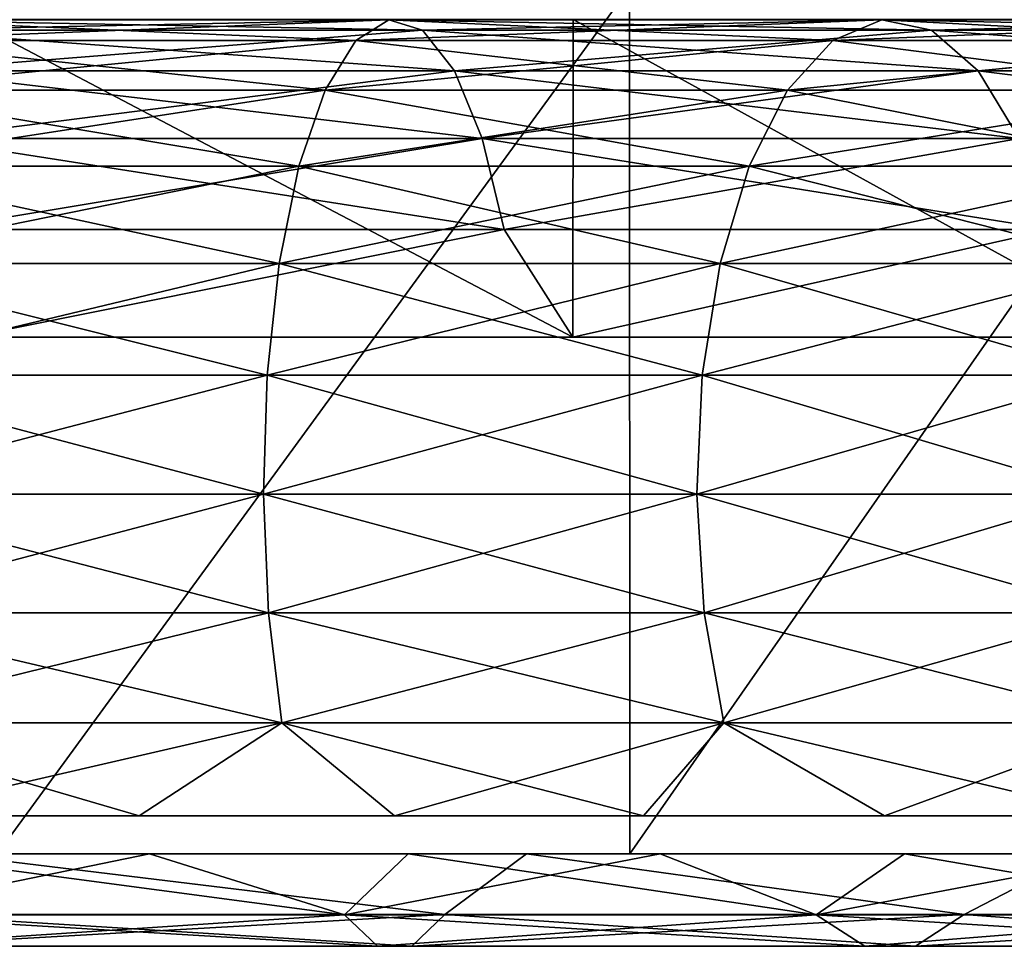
# Model space of a CAD drawing. Header units: millimetres. Extents: x -27 to 78, y -1 to 325.
# Tile 29 of 128: x 4.17 to 10.31, y -0.58 to 5.2. Entities that reach past the tile are written whole.
import ezdxf

# ---------------------------------------------------------------- set-up
doc = ezdxf.new("R2010")
doc.units = ezdxf.units.MM
doc.header["$LTSCALE"] = 65.185185
for name, color, linetype in [('224', 7, 'CONTINUOUS'), ('231', 7, 'CONTINUOUS'), ('233', 7, 'CONTINUOUS'), ('82', 7, 'CONTINUOUS'), ('85', 7, 'CONTINUOUS'), ('97', 7, 'CONTINUOUS'), ('98', 7, 'CONTINUOUS')]:
    doc.layers.add(name, color=color, linetype=linetype)

msp = doc.modelspace()

# ---------------------------------------------------------------- linework, layer by layer
at = {"layer": '224', "color": 7, "linetype": 'CONTINUOUS', "true_color": 0x96918c}
for points in [[(4.9804, 0, 20.7441), (3.3375, 0, 21.0709), (4.9804, 0, -20.7441), (4.9804, 0, 20.7441)], [(4.9804, 0, -20.7441), (3.3375, 0, 21.0709), (3.3375, 0, -21.0709), (4.9804, 0, -20.7441)], [(6.5926, 0, 20.2894), (4.9804, 0, 20.7441), (6.5926, 0, -20.2894), (6.5926, 0, 20.2894)], [(6.5926, 0, -20.2894), (4.9804, 0, 20.7441), (4.9804, 0, -20.7441), (6.5926, 0, -20.2894)], [(8.164, 0, 19.7097), (6.5926, 0, 20.2894), (8.164, 0, -19.7097), (8.164, 0, 19.7097)], [(8.164, 0, -19.7097), (6.5926, 0, 20.2894), (6.5926, 0, -20.2894), (8.164, 0, -19.7097)], [(9.6852, 0, 19.0084), (8.164, 0, 19.7097), (9.6852, 0, -19.0084), (9.6852, 0, 19.0084)], [(9.6852, 0, -19.0084), (8.164, 0, 19.7097), (8.164, 0, -19.7097), (9.6852, 0, -19.0084)], [(11.1466, 0, 18.19), (9.6852, 0, 19.0084), (11.1466, 0, -18.19), (11.1466, 0, 18.19)], [(11.1466, 0, -18.19), (9.6852, 0, 19.0084), (9.6852, 0, -19.0084), (11.1466, 0, -18.19)]]:
    msp.add_3dface(points, dxfattribs=at)
at = {"layer": '231', "color": 7, "linetype": 'CONTINUOUS', "true_color": 0x96918c}
for points in [[(3.3375, 0, 21.0709), (4.9804, 0, 20.7441), (3.1294, -0.379, 21.7657), (3.3375, 0, 21.0709)], [(3.1294, -0.379, 21.7657), (4.9804, 0, 20.7441), (6.1952, -0.379, 21.0988), (3.1294, -0.379, 21.7657)], [(6.1952, -0.379, -21.0988), (3.3375, 0, -21.0709), (3.1294, -0.379, -21.7657), (6.1952, -0.379, -21.0988)], [(4.9804, 0, -20.7441), (3.3375, 0, -21.0709), (6.1952, -0.379, -21.0988), (4.9804, 0, -20.7441)], [(3.4458, -0.3781, -23.9661), (3.7064, 0, -24.5886), (6.8215, -0.3781, -23.2318), (3.4458, -0.3781, -23.9661)], [(6.8215, -0.3781, 23.2318), (3.7064, 0, 24.5886), (3.4458, -0.3781, 23.9661), (6.8215, -0.3781, 23.2318)], [(3.7064, 0, -24.5886), (7.3296, 0, -23.7615), (6.8215, -0.3781, -23.2318), (3.7064, 0, -24.5886)], [(7.3296, 0, 23.7615), (3.7064, 0, 24.5886), (6.8215, -0.3781, 23.2318), (7.3296, 0, 23.7615)], [(4.9804, 0, 20.7441), (6.5926, 0, 20.2894), (6.1952, -0.379, 21.0988), (4.9804, 0, 20.7441)], [(6.5926, 0, -20.2894), (4.9804, 0, -20.7441), (6.1952, -0.379, -21.0988), (6.5926, 0, -20.2894)], [(6.5926, 0, 20.2894), (8.164, 0, 19.7097), (6.1952, -0.379, 21.0988), (6.5926, 0, 20.2894)], [(6.1952, -0.379, 21.0988), (8.164, 0, 19.7097), (9.1348, -0.379, 20.0024), (6.1952, -0.379, 21.0988)], [(9.1348, -0.379, -20.0024), (6.5926, 0, -20.2894), (6.1952, -0.379, -21.0988), (9.1348, -0.379, -20.0024)], [(8.164, 0, -19.7097), (6.5926, 0, -20.2894), (9.1348, -0.379, -20.0024), (8.164, 0, -19.7097)], [(6.8215, -0.3781, -23.2318), (7.3296, 0, -23.7615), (10.0583, -0.3781, -22.0245), (6.8215, -0.3781, -23.2318)], [(10.0583, -0.3781, 22.0245), (7.3296, 0, 23.7615), (6.8215, -0.3781, 23.2318), (10.0583, -0.3781, 22.0245)], [(7.3296, 0, -23.7615), (10.789, 0, -22.4038), (10.0583, -0.3781, -22.0245), (7.3296, 0, -23.7615)], [(10.789, 0, 22.4038), (7.3296, 0, 23.7615), (10.0583, -0.3781, 22.0245), (10.789, 0, 22.4038)], [(8.164, 0, 19.7097), (9.6852, 0, 19.0084), (9.1348, -0.379, 20.0024), (8.164, 0, 19.7097)], [(9.6852, 0, -19.0084), (8.164, 0, -19.7097), (9.1348, -0.379, -20.0024), (9.6852, 0, -19.0084)], [(9.6852, 0, 19.0084), (11.1466, 0, 18.19), (9.1348, -0.379, 20.0024), (9.6852, 0, 19.0084)], [(9.1348, -0.379, 20.0024), (11.1466, 0, 18.19), (11.8885, -0.379, 18.4988), (9.1348, -0.379, 20.0024)], [(11.8885, -0.379, -18.4988), (9.6852, 0, -19.0084), (9.1348, -0.379, -20.0024), (11.8885, -0.379, -18.4988)], [(11.1466, 0, -18.19), (9.6852, 0, -19.0084), (11.8885, -0.379, -18.4988), (11.1466, 0, -18.19)], [(10.0583, -0.3781, -22.0245), (10.789, 0, -22.4038), (13.0903, -0.3781, -20.3689), (10.0583, -0.3781, -22.0245)], [(13.0903, -0.3781, 20.3689), (10.789, 0, 22.4038), (10.0583, -0.3781, 22.0245), (13.0903, -0.3781, 20.3689)], [(3.1294, -0.379, 21.7657), (6.1952, -0.379, 21.0988), (3.2337, -0.5753, 22.4907), (3.1294, -0.379, 21.7657)], [(6.1952, -0.379, -21.0988), (3.1294, -0.379, -21.7657), (6.4015, -0.5753, -21.8016), (6.1952, -0.379, -21.0988)], [(3.1294, -0.379, -21.7657), (3.2337, -0.5753, -22.4907), (6.4015, -0.5753, -21.8016), (3.1294, -0.379, -21.7657)], [(6.1952, -0.379, 21.0988), (6.4015, -0.5753, 21.8016), (3.2337, -0.5753, 22.4907), (6.1952, -0.379, 21.0988)], [(3.4458, -0.3781, -23.9661), (6.8215, -0.3781, -23.2318), (3.3416, -0.575, -23.2413), (3.4458, -0.3781, -23.9661)], [(3.3416, -0.575, -23.2413), (6.8215, -0.3781, -23.2318), (6.6152, -0.575, -22.5292), (3.3416, -0.575, -23.2413)], [(6.6152, -0.575, 22.5292), (3.4458, -0.3781, 23.9661), (3.3416, -0.575, 23.2413), (6.6152, -0.575, 22.5292)], [(6.8215, -0.3781, 23.2318), (3.4458, -0.3781, 23.9661), (6.6152, -0.575, 22.5292), (6.8215, -0.3781, 23.2318)], [(6.1952, -0.379, 21.0988), (9.1348, -0.379, 20.0024), (6.4015, -0.5753, 21.8016), (6.1952, -0.379, 21.0988)], [(9.1348, -0.379, -20.0024), (6.1952, -0.379, -21.0988), (9.4391, -0.5753, -20.6687), (9.1348, -0.379, -20.0024)], [(6.1952, -0.379, -21.0988), (6.4015, -0.5753, -21.8016), (9.4391, -0.5753, -20.6687), (6.1952, -0.379, -21.0988)], [(9.1348, -0.379, 20.0024), (9.4391, -0.5753, 20.6687), (6.4015, -0.5753, 21.8016), (9.1348, -0.379, 20.0024)], [(6.8215, -0.3781, -23.2318), (10.0583, -0.3781, -22.0245), (6.6152, -0.575, -22.5292), (6.8215, -0.3781, -23.2318)], [(6.6152, -0.575, -22.5292), (10.0583, -0.3781, -22.0245), (9.7541, -0.575, -21.3584), (6.6152, -0.575, -22.5292)], [(9.7541, -0.575, 21.3584), (6.8215, -0.3781, 23.2318), (6.6152, -0.575, 22.5292), (9.7541, -0.575, 21.3584)], [(10.0583, -0.3781, 22.0245), (6.8215, -0.3781, 23.2318), (9.7541, -0.575, 21.3584), (10.0583, -0.3781, 22.0245)], [(9.1348, -0.379, 20.0024), (11.8885, -0.379, 18.4988), (9.4391, -0.5753, 20.6687), (9.1348, -0.379, 20.0024)], [(11.8885, -0.379, -18.4988), (9.1348, -0.379, -20.0024), (12.2844, -0.5753, -19.115), (11.8885, -0.379, -18.4988)], [(9.1348, -0.379, -20.0024), (9.4391, -0.5753, -20.6687), (12.2844, -0.5753, -19.115), (9.1348, -0.379, -20.0024)], [(11.8885, -0.379, 18.4988), (12.2844, -0.5753, 19.115), (9.4391, -0.5753, 20.6687), (11.8885, -0.379, 18.4988)], [(10.0583, -0.3781, -22.0245), (13.0903, -0.3781, -20.3689), (9.7541, -0.575, -21.3584), (10.0583, -0.3781, -22.0245)], [(9.7541, -0.575, -21.3584), (13.0903, -0.3781, -20.3689), (12.6944, -0.575, -19.7529), (9.7541, -0.575, -21.3584)], [(12.6944, -0.575, 19.7529), (10.0583, -0.3781, 22.0245), (9.7541, -0.575, 21.3584), (12.6944, -0.575, 19.7529)], [(13.0903, -0.3781, 20.3689), (10.0583, -0.3781, 22.0245), (12.6944, -0.575, 19.7529), (13.0903, -0.3781, 20.3689)], [(3.3416, -0.575, -23.2413), (6.6152, -0.575, -22.5292), (3.2337, -0.5753, -22.4907), (3.3416, -0.575, -23.2413)], [(3.2337, -0.5753, -22.4907), (6.6152, -0.575, -22.5292), (6.4015, -0.5753, -21.8016), (3.2337, -0.5753, -22.4907)], [(6.4015, -0.5753, 21.8016), (3.3416, -0.575, 23.2413), (3.2337, -0.5753, 22.4907), (6.4015, -0.5753, 21.8016)], [(6.6152, -0.575, 22.5292), (3.3416, -0.575, 23.2413), (6.4015, -0.5753, 21.8016), (6.6152, -0.575, 22.5292)], [(6.6152, -0.575, -22.5292), (9.7541, -0.575, -21.3584), (6.4015, -0.5753, -21.8016), (6.6152, -0.575, -22.5292)], [(6.4015, -0.5753, -21.8016), (9.7541, -0.575, -21.3584), (9.4391, -0.5753, -20.6687), (6.4015, -0.5753, -21.8016)], [(9.4391, -0.5753, 20.6687), (6.6152, -0.575, 22.5292), (6.4015, -0.5753, 21.8016), (9.4391, -0.5753, 20.6687)], [(9.7541, -0.575, 21.3584), (6.6152, -0.575, 22.5292), (9.4391, -0.5753, 20.6687), (9.7541, -0.575, 21.3584)], [(9.7541, -0.575, -21.3584), (12.6944, -0.575, -19.7529), (9.4391, -0.5753, -20.6687), (9.7541, -0.575, -21.3584)], [(9.4391, -0.5753, -20.6687), (12.6944, -0.575, -19.7529), (12.2844, -0.5753, -19.115), (9.4391, -0.5753, -20.6687)], [(12.2844, -0.5753, 19.115), (9.7541, -0.575, 21.3584), (9.4391, -0.5753, 20.6687), (12.2844, -0.5753, 19.115)], [(12.6944, -0.575, 19.7529), (9.7541, -0.575, 21.3584), (12.2844, -0.5753, 19.115), (12.6944, -0.575, 19.7529)]]:
    msp.add_3dface(points, dxfattribs=at)
at = {"layer": '233', "linetype": 'CONTINUOUS'}
for points in [[(3.2949, 0.2375, 20.802), (4.9169, 0.2375, 20.4794), (3.2949, 0.2375, -20.802), (3.2949, 0.2375, 20.802)], [(4.9169, 0.2375, 20.4794), (4.9169, 0.2375, -20.4794), (3.2949, 0.2375, -20.802), (4.9169, 0.2375, 20.4794)], [(4.9169, 0.2375, 20.4794), (6.5084, 0.2375, 20.0305), (4.9169, 0.2375, -20.4794), (4.9169, 0.2375, 20.4794)], [(6.5084, 0.2375, 20.0305), (6.5084, 0.2375, -20.0305), (4.9169, 0.2375, -20.4794), (6.5084, 0.2375, 20.0305)], [(6.5084, 0.2375, 20.0305), (8.0598, 0.2375, 19.4582), (6.5084, 0.2375, -20.0305), (6.5084, 0.2375, 20.0305)], [(8.0598, 0.2375, 19.4582), (8.0598, 0.2375, -19.4582), (6.5084, 0.2375, -20.0305), (8.0598, 0.2375, 19.4582)], [(8.0598, 0.2375, 19.4582), (9.5616, 0.2375, 18.7659), (8.0598, 0.2375, -19.4582), (8.0598, 0.2375, 19.4582)], [(9.5616, 0.2375, 18.7659), (9.5616, 0.2375, -18.7659), (8.0598, 0.2375, -19.4582), (9.5616, 0.2375, 18.7659)], [(9.5616, 0.2375, 18.7659), (11.0044, 0.2375, 17.9579), (9.5616, 0.2375, -18.7659), (9.5616, 0.2375, 18.7659)], [(11.0044, 0.2375, 17.9579), (11.0044, 0.2375, -17.9579), (9.5616, 0.2375, -18.7659), (11.0044, 0.2375, 17.9579)]]:
    msp.add_3dface(points, dxfattribs=at)
at = {"layer": '82', "color": 7, "linetype": 'CONTINUOUS', "true_color": 0x96918c}
for points in [[(3.2699, 5.1974, 22.743), (6.4733, 5.1974, 22.0461), (3.1653, 5.07, 22.015), (3.2699, 5.1974, 22.743)], [(3.1653, 5.07, 22.015), (6.4733, 5.1974, 22.0461), (6.2661, 5.07, 21.3405), (3.1653, 5.07, 22.015)], [(6.2661, 5.07, -21.3405), (3.2699, 5.1974, -22.743), (3.1653, 5.07, -22.015), (6.2661, 5.07, -21.3405)], [(3.3758, 5.1328, 23.479), (6.6828, 5.1328, 22.7596), (3.2699, 5.1974, 22.743), (3.3758, 5.1328, 23.479)], [(3.2699, 5.1974, 22.743), (6.6828, 5.1328, 22.7596), (6.4733, 5.1974, 22.0461), (3.2699, 5.1974, 22.743)], [(6.4733, 5.1974, -22.0461), (3.3758, 5.1328, -23.479), (3.2699, 5.1974, -22.743), (6.4733, 5.1974, -22.0461)], [(6.4733, 5.1974, -22.0461), (3.2699, 5.1974, -22.743), (6.2661, 5.07, -21.3405), (6.4733, 5.1974, -22.0461)], [(6.6828, 5.1328, -22.7596), (3.3758, 5.1328, -23.479), (6.4733, 5.1974, -22.0461), (6.6828, 5.1328, -22.7596)], [(6.4733, 5.1974, 22.0461), (9.5449, 5.1974, 20.9005), (6.2661, 5.07, 21.3405), (6.4733, 5.1974, 22.0461)], [(6.2661, 5.07, 21.3405), (9.5449, 5.1974, 20.9005), (9.2394, 5.07, 20.2315), (6.2661, 5.07, 21.3405)], [(9.2394, 5.07, -20.2315), (6.4733, 5.1974, -22.0461), (6.2661, 5.07, -21.3405), (9.2394, 5.07, -20.2315)], [(6.6828, 5.1328, 22.7596), (9.8538, 5.1328, 21.5769), (6.4733, 5.1974, 22.0461), (6.6828, 5.1328, 22.7596)], [(6.4733, 5.1974, 22.0461), (9.8538, 5.1328, 21.5769), (9.5449, 5.1974, 20.9005), (6.4733, 5.1974, 22.0461)], [(9.5449, 5.1974, -20.9005), (6.6828, 5.1328, -22.7596), (6.4733, 5.1974, -22.0461), (9.5449, 5.1974, -20.9005)], [(9.5449, 5.1974, -20.9005), (6.4733, 5.1974, -22.0461), (9.2394, 5.07, -20.2315), (9.5449, 5.1974, -20.9005)], [(9.8538, 5.1328, -21.5769), (6.6828, 5.1328, -22.7596), (9.5449, 5.1974, -20.9005), (9.8538, 5.1328, -21.5769)], [(9.5449, 5.1974, 20.9005), (12.4222, 5.1974, 19.3294), (9.2394, 5.07, 20.2315), (9.5449, 5.1974, 20.9005)], [(9.2394, 5.07, 20.2315), (12.4222, 5.1974, 19.3294), (12.0246, 5.07, 18.7106), (9.2394, 5.07, 20.2315)], [(12.0246, 5.07, -18.7106), (9.5449, 5.1974, -20.9005), (9.2394, 5.07, -20.2315), (12.0246, 5.07, -18.7106)], [(9.8538, 5.1328, 21.5769), (12.8242, 5.1328, 19.9549), (9.5449, 5.1974, 20.9005), (9.8538, 5.1328, 21.5769)], [(9.5449, 5.1974, 20.9005), (12.8242, 5.1328, 19.9549), (12.4222, 5.1974, 19.3294), (9.5449, 5.1974, 20.9005)], [(12.4222, 5.1974, -19.3294), (9.8538, 5.1328, -21.5769), (9.5449, 5.1974, -20.9005), (12.4222, 5.1974, -19.3294)], [(12.4222, 5.1974, -19.3294), (9.5449, 5.1974, -20.9005), (12.0246, 5.07, -18.7106), (12.4222, 5.1974, -19.3294)], [(12.8242, 5.1328, -19.9549), (9.8538, 5.1328, -21.5769), (12.4222, 5.1974, -19.3294), (12.8242, 5.1328, -19.9549)], [(3.4758, 4.8806, 24.1744), (6.8807, 4.8806, 23.4337), (3.3758, 5.1328, 23.479), (3.4758, 4.8806, 24.1744)], [(3.3758, 5.1328, 23.479), (6.8807, 4.8806, 23.4337), (6.6828, 5.1328, 22.7596), (3.3758, 5.1328, 23.479)], [(6.6828, 5.1328, -22.7596), (3.4758, 4.8806, -24.1744), (3.3758, 5.1328, -23.479), (6.6828, 5.1328, -22.7596)], [(6.8807, 4.8806, -23.4337), (3.4758, 4.8806, -24.1744), (6.6828, 5.1328, -22.7596), (6.8807, 4.8806, -23.4337)], [(6.8807, 4.8806, 23.4337), (10.1457, 4.8806, 22.2159), (6.6828, 5.1328, 22.7596), (6.8807, 4.8806, 23.4337)], [(6.6828, 5.1328, 22.7596), (10.1457, 4.8806, 22.2159), (9.8538, 5.1328, 21.5769), (6.6828, 5.1328, 22.7596)], [(9.8538, 5.1328, -21.5769), (6.8807, 4.8806, -23.4337), (6.6828, 5.1328, -22.7596), (9.8538, 5.1328, -21.5769)], [(10.1457, 4.8806, -22.2159), (6.8807, 4.8806, -23.4337), (9.8538, 5.1328, -21.5769), (10.1457, 4.8806, -22.2159)], [(10.1457, 4.8806, 22.2159), (13.2041, 4.8806, 20.5459), (9.8538, 5.1328, 21.5769), (10.1457, 4.8806, 22.2159)], [(9.8538, 5.1328, 21.5769), (13.2041, 4.8806, 20.5459), (12.8242, 5.1328, 19.9549), (9.8538, 5.1328, 21.5769)], [(12.8242, 5.1328, -19.9549), (10.1457, 4.8806, -22.2159), (9.8538, 5.1328, -21.5769), (12.8242, 5.1328, -19.9549)], [(13.2041, 4.8806, -20.5459), (10.1457, 4.8806, -22.2159), (12.8242, 5.1328, -19.9549), (13.2041, 4.8806, -20.5459)], [(3.1653, 5.07, 22.015), (6.2661, 5.07, 21.3405), (3.0687, 4.7591, 21.3433), (3.1653, 5.07, 22.015)], [(3.0687, 4.7591, 21.3433), (6.2661, 5.07, 21.3405), (6.0749, 4.7591, 20.6894), (3.0687, 4.7591, 21.3433)], [(6.0749, 4.7591, -20.6894), (3.1653, 5.07, -22.015), (3.0687, 4.7591, -21.3433), (6.0749, 4.7591, -20.6894)], [(6.2661, 5.07, -21.3405), (3.1653, 5.07, -22.015), (6.0749, 4.7591, -20.6894), (6.2661, 5.07, -21.3405)], [(6.2661, 5.07, 21.3405), (9.2394, 5.07, 20.2315), (6.0749, 4.7591, 20.6894), (6.2661, 5.07, 21.3405)], [(6.0749, 4.7591, 20.6894), (9.2394, 5.07, 20.2315), (8.9575, 4.7591, 19.6142), (6.0749, 4.7591, 20.6894)], [(8.9575, 4.7591, -19.6142), (6.2661, 5.07, -21.3405), (6.0749, 4.7591, -20.6894), (8.9575, 4.7591, -19.6142)], [(9.2394, 5.07, -20.2315), (6.2661, 5.07, -21.3405), (8.9575, 4.7591, -19.6142), (9.2394, 5.07, -20.2315)], [(9.2394, 5.07, 20.2315), (12.0246, 5.07, 18.7106), (8.9575, 4.7591, 19.6142), (9.2394, 5.07, 20.2315)], [(8.9575, 4.7591, 19.6142), (12.0246, 5.07, 18.7106), (11.6577, 4.7591, 18.1398), (8.9575, 4.7591, 19.6142)], [(11.6577, 4.7591, -18.1398), (9.2394, 5.07, -20.2315), (8.9575, 4.7591, -19.6142), (11.6577, 4.7591, -18.1398)], [(12.0246, 5.07, -18.7106), (9.2394, 5.07, -20.2315), (11.6577, 4.7591, -18.1398), (12.0246, 5.07, -18.7106)], [(3.5633, 4.4575, 24.783), (7.054, 4.4575, 24.0236), (3.4758, 4.8806, 24.1744), (3.5633, 4.4575, 24.783)], [(3.4758, 4.8806, 24.1744), (7.054, 4.4575, 24.0236), (6.8807, 4.8806, 23.4337), (3.4758, 4.8806, 24.1744)], [(6.8807, 4.8806, -23.4337), (3.5633, 4.4575, -24.783), (3.4758, 4.8806, -24.1744), (6.8807, 4.8806, -23.4337)], [(7.054, 4.4575, -24.0236), (3.5633, 4.4575, -24.783), (6.8807, 4.8806, -23.4337), (7.054, 4.4575, -24.0236)], [(7.054, 4.4575, 24.0236), (10.4011, 4.4575, 22.7752), (6.8807, 4.8806, 23.4337), (7.054, 4.4575, 24.0236)], [(6.8807, 4.8806, 23.4337), (10.4011, 4.4575, 22.7752), (10.1457, 4.8806, 22.2159), (6.8807, 4.8806, 23.4337)], [(10.1457, 4.8806, -22.2159), (7.054, 4.4575, -24.0236), (6.8807, 4.8806, -23.4337), (10.1457, 4.8806, -22.2159)], [(10.4011, 4.4575, -22.7752), (7.054, 4.4575, -24.0236), (10.1457, 4.8806, -22.2159), (10.4011, 4.4575, -22.7752)], [(10.4011, 4.4575, 22.7752), (13.5365, 4.4575, 21.0632), (10.1457, 4.8806, 22.2159), (10.4011, 4.4575, 22.7752)], [(10.1457, 4.8806, 22.2159), (13.5365, 4.4575, 21.0632), (13.2041, 4.8806, 20.5459), (10.1457, 4.8806, 22.2159)], [(13.2041, 4.8806, -20.5459), (10.4011, 4.4575, -22.7752), (10.1457, 4.8806, -22.2159), (13.2041, 4.8806, -20.5459)], [(3.0687, 4.7591, 21.3433), (6.0749, 4.7591, 20.6894), (2.9866, 4.2853, 20.7725), (3.0687, 4.7591, 21.3433)], [(2.9866, 4.2853, 20.7725), (6.0749, 4.7591, 20.6894), (5.9125, 4.2853, 20.136), (2.9866, 4.2853, 20.7725)], [(5.9125, 4.2853, -20.136), (3.0687, 4.7591, -21.3433), (2.9866, 4.2853, -20.7725), (5.9125, 4.2853, -20.136)], [(6.0749, 4.7591, -20.6894), (3.0687, 4.7591, -21.3433), (5.9125, 4.2853, -20.136), (6.0749, 4.7591, -20.6894)], [(6.0749, 4.7591, 20.6894), (8.9575, 4.7591, 19.6142), (5.9125, 4.2853, 20.136), (6.0749, 4.7591, 20.6894)], [(5.9125, 4.2853, 20.136), (8.9575, 4.7591, 19.6142), (8.7179, 4.2853, 19.0896), (5.9125, 4.2853, 20.136)], [(8.7179, 4.2853, -19.0896), (6.0749, 4.7591, -20.6894), (5.9125, 4.2853, -20.136), (8.7179, 4.2853, -19.0896)], [(8.9575, 4.7591, -19.6142), (6.0749, 4.7591, -20.6894), (8.7179, 4.2853, -19.0896), (8.9575, 4.7591, -19.6142)], [(8.9575, 4.7591, 19.6142), (11.6577, 4.7591, 18.1398), (8.7179, 4.2853, 19.0896), (8.9575, 4.7591, 19.6142)], [(8.7179, 4.2853, 19.0896), (11.6577, 4.7591, 18.1398), (11.3459, 4.2853, 17.6546), (8.7179, 4.2853, 19.0896)], [(11.3459, 4.2853, -17.6546), (8.9575, 4.7591, -19.6142), (8.7179, 4.2853, -19.0896), (11.3459, 4.2853, -17.6546)], [(11.6577, 4.7591, -18.1398), (8.9575, 4.7591, -19.6142), (11.3459, 4.2853, -17.6546), (11.6577, 4.7591, -18.1398)], [(3.6325, 3.8914, 25.2645), (7.191, 3.8914, 24.4904), (3.5633, 4.4575, 24.783), (3.6325, 3.8914, 25.2645)], [(3.5633, 4.4575, 24.783), (7.191, 3.8914, 24.4904), (7.054, 4.4575, 24.0236), (3.5633, 4.4575, 24.783)], [(7.054, 4.4575, -24.0236), (3.6325, 3.8914, -25.2645), (3.5633, 4.4575, -24.783), (7.054, 4.4575, -24.0236)], [(7.191, 3.8914, -24.4904), (3.6325, 3.8914, -25.2645), (7.054, 4.4575, -24.0236), (7.191, 3.8914, -24.4904)], [(7.191, 3.8914, 24.4904), (10.6032, 3.8914, 23.2178), (7.054, 4.4575, 24.0236), (7.191, 3.8914, 24.4904)], [(7.054, 4.4575, 24.0236), (10.6032, 3.8914, 23.2178), (10.4011, 4.4575, 22.7752), (7.054, 4.4575, 24.0236)], [(10.4011, 4.4575, -22.7752), (7.191, 3.8914, -24.4904), (7.054, 4.4575, -24.0236), (10.4011, 4.4575, -22.7752)], [(10.6032, 3.8914, -23.2178), (7.191, 3.8914, -24.4904), (10.4011, 4.4575, -22.7752), (10.6032, 3.8914, -23.2178)], [(2.9866, 4.2853, 20.7725), (5.9125, 4.2853, 20.136), (2.9245, 3.6799, 20.3402), (2.9866, 4.2853, 20.7725)], [(2.9245, 3.6799, 20.3402), (5.9125, 4.2853, 20.136), (5.7894, 3.6799, 19.717), (2.9245, 3.6799, 20.3402)], [(5.7894, 3.6799, -19.717), (2.9866, 4.2853, -20.7725), (2.9245, 3.6799, -20.3402), (5.7894, 3.6799, -19.717)], [(5.9125, 4.2853, -20.136), (2.9866, 4.2853, -20.7725), (5.7894, 3.6799, -19.717), (5.9125, 4.2853, -20.136)], [(5.9125, 4.2853, 20.136), (8.7179, 4.2853, 19.0896), (5.7894, 3.6799, 19.717), (5.9125, 4.2853, 20.136)], [(5.7894, 3.6799, 19.717), (8.7179, 4.2853, 19.0896), (8.5365, 3.6799, 18.6924), (5.7894, 3.6799, 19.717)], [(8.5365, 3.6799, -18.6924), (5.9125, 4.2853, -20.136), (5.7894, 3.6799, -19.717), (8.5365, 3.6799, -18.6924)], [(8.7179, 4.2853, -19.0896), (5.9125, 4.2853, -20.136), (8.5365, 3.6799, -18.6924), (8.7179, 4.2853, -19.0896)], [(8.7179, 4.2853, 19.0896), (11.3459, 4.2853, 17.6546), (8.5365, 3.6799, 18.6924), (8.7179, 4.2853, 19.0896)], [(8.5365, 3.6799, 18.6924), (11.3459, 4.2853, 17.6546), (11.1098, 3.6799, 17.2872), (8.5365, 3.6799, 18.6924)], [(11.1098, 3.6799, -17.2872), (8.7179, 4.2853, -19.0896), (8.5365, 3.6799, -18.6924), (11.1098, 3.6799, -17.2872)], [(11.3459, 4.2853, -17.6546), (8.7179, 4.2853, -19.0896), (11.1098, 3.6799, -17.2872), (11.3459, 4.2853, -17.6546)], [(7.191, 3.8914, -24.4904), (3.8527, 3.2206, -25.5613), (3.6325, 3.8914, -25.2645), (7.191, 3.8914, -24.4904)], [(3.6325, 3.8914, 25.2645), (3.8527, 3.2206, 25.5613), (7.191, 3.8914, 24.4904), (3.6325, 3.8914, 25.2645)], [(7.6194, 3.2206, -24.7016), (3.8527, 3.2206, -25.5613), (7.191, 3.8914, -24.4904), (7.6194, 3.2206, -24.7016)], [(3.8527, 3.2206, 25.5613), (7.6194, 3.2206, 24.7016), (7.191, 3.8914, 24.4904), (3.8527, 3.2206, 25.5613)], [(10.6032, 3.8914, -23.2178), (7.6194, 3.2206, -24.7016), (7.191, 3.8914, -24.4904), (10.6032, 3.8914, -23.2178)], [(7.191, 3.8914, 24.4904), (7.6194, 3.2206, 24.7016), (10.6032, 3.8914, 23.2178), (7.191, 3.8914, 24.4904)], [(11.2159, 3.2206, -23.29), (7.6194, 3.2206, -24.7016), (10.6032, 3.8914, -23.2178), (11.2159, 3.2206, -23.29)], [(7.6194, 3.2206, 24.7016), (11.2159, 3.2206, 23.29), (10.6032, 3.8914, 23.2178), (7.6194, 3.2206, 24.7016)], [(2.9245, 3.6799, 20.3402), (5.7894, 3.6799, 19.717), (2.8864, 2.9832, 20.0752), (2.9245, 3.6799, 20.3402)], [(2.8864, 2.9832, 20.0752), (5.7894, 3.6799, 19.717), (5.714, 2.9832, 19.4601), (2.8864, 2.9832, 20.0752)], [(5.714, 2.9832, -19.4601), (2.9245, 3.6799, -20.3402), (2.8864, 2.9832, -20.0752), (5.714, 2.9832, -19.4601)], [(5.7894, 3.6799, -19.717), (2.9245, 3.6799, -20.3402), (5.714, 2.9832, -19.4601), (5.7894, 3.6799, -19.717)], [(5.7894, 3.6799, 19.717), (8.5365, 3.6799, 18.6924), (5.714, 2.9832, 19.4601), (5.7894, 3.6799, 19.717)], [(5.714, 2.9832, 19.4601), (8.5365, 3.6799, 18.6924), (8.4253, 2.9832, 18.4488), (5.714, 2.9832, 19.4601)], [(8.4253, 2.9832, -18.4488), (5.7894, 3.6799, -19.717), (5.714, 2.9832, -19.4601), (8.4253, 2.9832, -18.4488)], [(8.5365, 3.6799, -18.6924), (5.7894, 3.6799, -19.717), (8.4253, 2.9832, -18.4488), (8.5365, 3.6799, -18.6924)], [(8.5365, 3.6799, 18.6924), (11.1098, 3.6799, 17.2872), (8.4253, 2.9832, 18.4488), (8.5365, 3.6799, 18.6924)], [(8.4253, 2.9832, 18.4488), (11.1098, 3.6799, 17.2872), (10.9651, 2.9832, 17.062), (8.4253, 2.9832, 18.4488)], [(10.9651, 2.9832, -17.062), (8.5365, 3.6799, -18.6924), (8.4253, 2.9832, -18.4488), (10.9651, 2.9832, -17.062)], [(11.1098, 3.6799, -17.2872), (8.5365, 3.6799, -18.6924), (10.9651, 2.9832, -17.062), (11.1098, 3.6799, -17.2872)], [(2.8864, 2.9832, 20.0752), (5.714, 2.9832, 19.4601), (2.8748, 2.2412, 19.995), (2.8864, 2.9832, 20.0752)], [(2.8748, 2.2412, 19.995), (5.714, 2.9832, 19.4601), (5.6912, 2.2412, 19.3823), (2.8748, 2.2412, 19.995)], [(5.6912, 2.2412, -19.3823), (2.8864, 2.9832, -20.0752), (2.8748, 2.2412, -19.995), (5.6912, 2.2412, -19.3823)], [(5.714, 2.9832, -19.4601), (2.8864, 2.9832, -20.0752), (5.6912, 2.2412, -19.3823), (5.714, 2.9832, -19.4601)], [(5.714, 2.9832, 19.4601), (8.4253, 2.9832, 18.4488), (5.6912, 2.2412, 19.3823), (5.714, 2.9832, 19.4601)], [(5.6912, 2.2412, 19.3823), (8.4253, 2.9832, 18.4488), (8.3916, 2.2412, 18.3751), (5.6912, 2.2412, 19.3823)], [(8.3916, 2.2412, -18.3751), (5.714, 2.9832, -19.4601), (5.6912, 2.2412, -19.3823), (8.3916, 2.2412, -18.3751)], [(8.4253, 2.9832, -18.4488), (5.714, 2.9832, -19.4601), (8.3916, 2.2412, -18.3751), (8.4253, 2.9832, -18.4488)], [(8.4253, 2.9832, 18.4488), (10.9651, 2.9832, 17.062), (8.3916, 2.2412, 18.3751), (8.4253, 2.9832, 18.4488)], [(8.3916, 2.2412, 18.3751), (10.9651, 2.9832, 17.062), (10.9213, 2.2412, 16.9938), (8.3916, 2.2412, 18.3751)], [(10.9213, 2.2412, -16.9938), (8.4253, 2.9832, -18.4488), (8.3916, 2.2412, -18.3751), (10.9213, 2.2412, -16.9938)], [(10.9651, 2.9832, -17.062), (8.4253, 2.9832, -18.4488), (10.9213, 2.2412, -16.9938), (10.9651, 2.9832, -17.062)], [(2.8748, 2.2412, 19.995), (5.6912, 2.2412, 19.3823), (2.8906, 1.5031, 20.1049), (2.8748, 2.2412, 19.995)], [(5.6912, 2.2412, -19.3823), (2.8748, 2.2412, -19.995), (5.7225, 1.5031, -19.4889), (5.6912, 2.2412, -19.3823)], [(5.7225, 1.5031, -19.4889), (2.8748, 2.2412, -19.995), (2.8906, 1.5031, -20.1049), (5.7225, 1.5031, -19.4889)], [(2.8906, 1.5031, 20.1049), (5.6912, 2.2412, 19.3823), (5.7225, 1.5031, 19.4889), (2.8906, 1.5031, 20.1049)], [(5.6912, 2.2412, 19.3823), (8.3916, 2.2412, 18.3751), (5.7225, 1.5031, 19.4889), (5.6912, 2.2412, 19.3823)], [(8.3916, 2.2412, -18.3751), (5.6912, 2.2412, -19.3823), (8.4378, 1.5031, -18.4761), (8.3916, 2.2412, -18.3751)], [(8.4378, 1.5031, -18.4761), (5.6912, 2.2412, -19.3823), (5.7225, 1.5031, -19.4889), (8.4378, 1.5031, -18.4761)], [(5.7225, 1.5031, 19.4889), (8.3916, 2.2412, 18.3751), (8.4378, 1.5031, 18.4761), (5.7225, 1.5031, 19.4889)], [(8.3916, 2.2412, 18.3751), (10.9213, 2.2412, 16.9938), (8.4378, 1.5031, 18.4761), (8.3916, 2.2412, 18.3751)], [(10.9213, 2.2412, -16.9938), (8.3916, 2.2412, -18.3751), (10.9813, 1.5031, -17.0872), (10.9213, 2.2412, -16.9938)], [(10.9813, 1.5031, -17.0872), (8.3916, 2.2412, -18.3751), (8.4378, 1.5031, -18.4761), (10.9813, 1.5031, -17.0872)], [(8.4378, 1.5031, 18.4761), (10.9213, 2.2412, 16.9938), (10.9813, 1.5031, 17.0872), (8.4378, 1.5031, 18.4761)], [(2.9327, 0.8178, -20.3977), (5.8058, 0.8178, -19.7727), (2.8906, 1.5031, -20.1049), (2.9327, 0.8178, -20.3977)], [(5.8058, 0.8178, -19.7727), (5.7225, 1.5031, -19.4889), (2.8906, 1.5031, -20.1049), (5.8058, 0.8178, -19.7727)], [(2.9327, 0.8178, 20.3977), (2.8906, 1.5031, 20.1049), (5.7225, 1.5031, 19.4889), (2.9327, 0.8178, 20.3977)], [(5.8058, 0.8178, 19.7727), (2.9327, 0.8178, 20.3977), (5.7225, 1.5031, 19.4889), (5.8058, 0.8178, 19.7727)], [(5.8058, 0.8178, -19.7727), (8.5606, 0.8178, -18.7452), (5.7225, 1.5031, -19.4889), (5.8058, 0.8178, -19.7727)], [(8.5606, 0.8178, -18.7452), (8.4378, 1.5031, -18.4761), (5.7225, 1.5031, -19.4889), (8.5606, 0.8178, -18.7452)], [(5.8058, 0.8178, 19.7727), (5.7225, 1.5031, 19.4889), (8.4378, 1.5031, 18.4761), (5.8058, 0.8178, 19.7727)], [(8.5606, 0.8178, 18.7452), (5.8058, 0.8178, 19.7727), (8.4378, 1.5031, 18.4761), (8.5606, 0.8178, 18.7452)], [(8.5606, 0.8178, -18.7452), (11.1412, 0.8178, -17.3361), (8.4378, 1.5031, -18.4761), (8.5606, 0.8178, -18.7452)], [(11.1412, 0.8178, -17.3361), (10.9813, 1.5031, -17.0872), (8.4378, 1.5031, -18.4761), (11.1412, 0.8178, -17.3361)], [(8.5606, 0.8178, 18.7452), (8.4378, 1.5031, 18.4761), (10.9813, 1.5031, 17.0872), (8.5606, 0.8178, 18.7452)], [(11.1412, 0.8178, 17.3361), (8.5606, 0.8178, 18.7452), (10.9813, 1.5031, 17.0872), (11.1412, 0.8178, 17.3361)], [(5.8058, 0.8178, 19.7727), (3.2949, 0.2375, 20.802), (2.9327, 0.8178, 20.3977), (5.8058, 0.8178, 19.7727)], [(3.2949, 0.2375, -20.802), (4.9169, 0.2375, -20.4794), (2.9327, 0.8178, -20.3977), (3.2949, 0.2375, -20.802)], [(2.9327, 0.8178, -20.3977), (4.9169, 0.2375, -20.4794), (5.8058, 0.8178, -19.7727), (2.9327, 0.8178, -20.3977)], [(4.9169, 0.2375, 20.4794), (3.2949, 0.2375, 20.802), (5.8058, 0.8178, 19.7727), (4.9169, 0.2375, 20.4794)], [(6.5084, 0.2375, 20.0305), (4.9169, 0.2375, 20.4794), (5.8058, 0.8178, 19.7727), (6.5084, 0.2375, 20.0305)], [(4.9169, 0.2375, -20.4794), (6.5084, 0.2375, -20.0305), (5.8058, 0.8178, -19.7727), (4.9169, 0.2375, -20.4794)], [(8.5606, 0.8178, 18.7452), (6.5084, 0.2375, 20.0305), (5.8058, 0.8178, 19.7727), (8.5606, 0.8178, 18.7452)], [(6.5084, 0.2375, -20.0305), (8.0598, 0.2375, -19.4582), (5.8058, 0.8178, -19.7727), (6.5084, 0.2375, -20.0305)], [(5.8058, 0.8178, -19.7727), (8.0598, 0.2375, -19.4582), (8.5606, 0.8178, -18.7452), (5.8058, 0.8178, -19.7727)], [(8.0598, 0.2375, 19.4582), (6.5084, 0.2375, 20.0305), (8.5606, 0.8178, 18.7452), (8.0598, 0.2375, 19.4582)], [(9.5616, 0.2375, 18.7659), (8.0598, 0.2375, 19.4582), (8.5606, 0.8178, 18.7452), (9.5616, 0.2375, 18.7659)], [(8.0598, 0.2375, -19.4582), (9.5616, 0.2375, -18.7659), (8.5606, 0.8178, -18.7452), (8.0598, 0.2375, -19.4582)], [(11.1412, 0.8178, 17.3361), (9.5616, 0.2375, 18.7659), (8.5606, 0.8178, 18.7452), (11.1412, 0.8178, 17.3361)], [(9.5616, 0.2375, -18.7659), (11.0044, 0.2375, -17.9579), (8.5606, 0.8178, -18.7452), (9.5616, 0.2375, -18.7659)], [(8.5606, 0.8178, -18.7452), (11.0044, 0.2375, -17.9579), (11.1412, 0.8178, -17.3361), (8.5606, 0.8178, -18.7452)], [(11.0044, 0.2375, 17.9579), (9.5616, 0.2375, 18.7659), (11.1412, 0.8178, 17.3361), (11.0044, 0.2375, 17.9579)]]:
    msp.add_3dface(points, dxfattribs=at)
at = {"layer": '85', "color": 7, "linetype": 'CONTINUOUS', "true_color": 0x96918c}
for points in [[(3.8527, 3.2206, -25.5613), (7.6194, 3.2206, -24.7016), (3.8529, 5.2, -25.5612), (3.8527, 3.2206, -25.5613)], [(7.6194, 3.2206, 24.7016), (3.8527, 3.2206, 25.5613), (3.8529, 5.2, 25.5612), (7.6194, 3.2206, 24.7016)], [(3.8529, 5.2, -25.5612), (7.6194, 3.2206, -24.7016), (7.621, 5.2, -24.701), (3.8529, 5.2, -25.5612)], [(7.6211, 5.2, 24.701), (7.6194, 3.2206, 24.7016), (3.8529, 5.2, 25.5612), (7.6211, 5.2, 24.701)], [(7.6194, 3.2206, -24.7016), (11.2159, 3.2206, -23.29), (7.621, 5.2, -24.701), (7.6194, 3.2206, -24.7016)], [(11.2159, 3.2206, 23.29), (7.6194, 3.2206, 24.7016), (7.6211, 5.2, 24.701), (11.2159, 3.2206, 23.29)], [(7.621, 5.2, -24.701), (11.2159, 3.2206, -23.29), (11.2163, 5.2, -23.2898), (7.621, 5.2, -24.701)], [(11.2165, 5.2, 23.2897), (11.2159, 3.2206, 23.29), (7.6211, 5.2, 24.701), (11.2165, 5.2, 23.2897)]]:
    msp.add_3dface(points, dxfattribs=at)
at = {"layer": '97', "color": 7, "linetype": 'CONTINUOUS', "true_color": 0x96918c}
for points in [[(7.9731, 5.4, 25.8482), (4.0316, 5.4, 26.7479), (4.0324, 0, 26.7477), (7.9731, 5.4, 25.8482)], [(4.0316, 5.4, -26.7479), (7.9731, 5.4, -25.8482), (4.0323, 0, -26.7477), (4.0316, 5.4, -26.7479)], [(4.0323, 0, -26.7477), (7.9731, 5.4, -25.8482), (7.9751, 0, -25.8476), (4.0323, 0, -26.7477)], [(7.9752, 0, 25.8476), (7.9731, 5.4, 25.8482), (4.0324, 0, 26.7477), (7.9752, 0, 25.8476)], [(11.7366, 5.4, 24.3712), (7.9731, 5.4, 25.8482), (7.9752, 0, 25.8476), (11.7366, 5.4, 24.3712)], [(7.9731, 5.4, -25.8482), (11.7366, 5.4, -24.3712), (7.9751, 0, -25.8476), (7.9731, 5.4, -25.8482)], [(7.9751, 0, -25.8476), (11.7366, 5.4, -24.3712), (11.7386, 0, -24.3701), (7.9751, 0, -25.8476)], [(11.7388, 0, 24.37), (11.7366, 5.4, 24.3712), (7.9752, 0, 25.8476), (11.7388, 0, 24.37)]]:
    msp.add_3dface(points, dxfattribs=at)
at = {"layer": '98', "color": 7, "linetype": 'CONTINUOUS', "true_color": 0x96918c}
for points in [[(3.7064, 0, -24.5886), (4.0323, 0, -26.7477), (7.3296, 0, -23.7615), (3.7064, 0, -24.5886)], [(7.3296, 0, 23.7615), (4.0324, 0, 26.7477), (3.7064, 0, 24.5886), (7.3296, 0, 23.7615)], [(4.0323, 0, -26.7477), (7.9751, 0, -25.8476), (7.3296, 0, -23.7615), (4.0323, 0, -26.7477)], [(7.9752, 0, 25.8476), (4.0324, 0, 26.7477), (7.3296, 0, 23.7615), (7.9752, 0, 25.8476)], [(7.3296, 0, -23.7615), (7.9751, 0, -25.8476), (10.789, 0, -22.4038), (7.3296, 0, -23.7615)], [(10.789, 0, 22.4038), (7.9752, 0, 25.8476), (7.3296, 0, 23.7615), (10.789, 0, 22.4038)], [(7.9751, 0, -25.8476), (11.7386, 0, -24.3701), (10.789, 0, -22.4038), (7.9751, 0, -25.8476)], [(11.7388, 0, 24.37), (7.9752, 0, 25.8476), (10.789, 0, 22.4038), (11.7388, 0, 24.37)]]:
    msp.add_3dface(points, dxfattribs=at)

doc.saveas('drawing.dxf')
